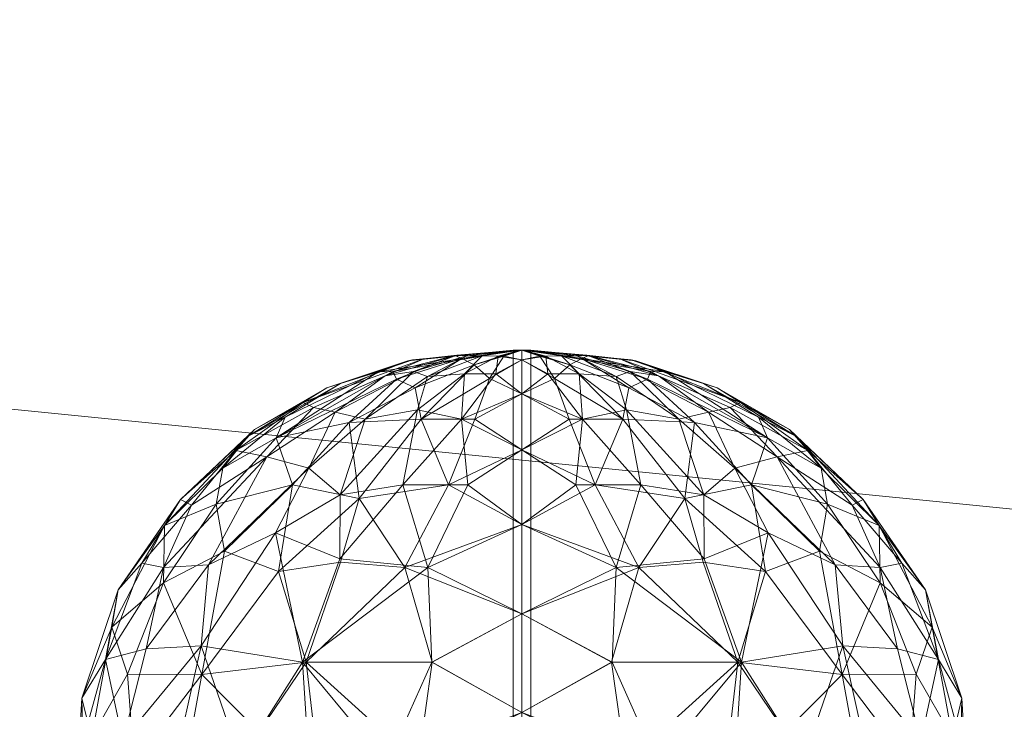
# Model space of a CAD drawing. Header units: inches. Extents: x 15 to 638, y -384 to 556.
# Tile 236 of 256: x 576.92 to 579.03, y 78.41 to 79.89. Entities that reach past the tile are written whole.
import ezdxf

# ---------------------------------------------------------------- set-up
doc = ezdxf.new("R2010")
doc.units = ezdxf.units.IN
doc.header["$MEASUREMENT"] = 0
for name, color, linetype, lineweight in [('A-CLNG', 13, 'Continuous', 9), ('A-DOOR', 31, 'Continuous', 9), ('A-FLOR', 192, 'Continuous', 9), ('A-ROOF', 132, 'Continuous', 9)]:
    doc.layers.add(name, color=color, linetype=linetype, lineweight=lineweight)

# ---------------------------------------------------------------- blocks, each defined once
blk = doc.blocks.new('Planitar - Single Door - 2_6-5512266-_3D_')
at = {"layer": 'A-DOOR'}
mesh = blk.add_polyface(dxfattribs=at)
corners = [(-12.6435, 3.9885, 39.8793), (-12.6285, 3.9823, 39.8191), (-12.7686, 3.9377, 39.7398), (-12.776, 3.954, 39.8213), (-12.5121, 4, 39.993), (-12.8077, 3.9534, 39.8796), (-12.7342, 3.9793, 39.9704), (-12.5155, 4, 39.9965), (-12.503, 4, 39.984), (-12.6024, 3.9684, 39.7387), (-12.506, 4, 39.987), (-12.6393, 3.9894, 40.1171), (-12.509, 4, 40.01), (-12.5121, 4, 40.007), (-12.5511, 3.9871, 40.1894), (-12.6226, 3.949, 40.3209), (-12.5556, 3.949, 40.339), (-12.503, 4, 40.016), (-12.5, 4, 40.019), (-12.5387, 3.9873, 39.8094), (-12.5697, 3.9395, 39.6373), (-12.585, 3.9877, 40.1726), (-12.5, 4, 39.981), (-12.5, 3.979, 39.7623), (-12.7018, 3.9437, 40.2959), (-12.7097, 3.9812, 40.0876), (-12.5155, 4, 40.0035), (-12.744, 3.977, 40.0353), (-12.519, 4, 40), (-12.7924, 3.9449, 40.2012), (-12.5, 3.979, 40.2377), (-12.506, 4, 40.013), (-12.7321, 3.9539, 40.2332), (-12.6178, 3.9881, 40.149), (-12.509, 4, 39.99)]
mesh.append_faces([[corners[k] for k in face] for face in [(8, 9, 10), (17, 14, 18), (22, 19, 8), (28, 27, 26), (34, 0, 4)]], dxfattribs={"vtx0": -1, "vtx1": -1})
mesh.append_faces([[corners[k] for k in face] for face in [(0, 1, 2), (0, 3, 4), (5, 6, 7), (14, 15, 16), (10, 9, 1), (9, 19, 20), (15, 14, 21), (17, 21, 14), (15, 21, 24), (26, 27, 25), (9, 8, 19), (23, 20, 19), (6, 27, 28), (25, 29, 11), (30, 14, 16), (32, 33, 11), (11, 33, 12), (25, 11, 13), (32, 11, 29), (24, 21, 33), (31, 33, 21), (33, 32, 24), (1, 0, 34), (3, 0, 2), (4, 3, 5)]], dxfattribs={"vtx0": -1, "vtx1": -1, "vtx2": -1})
mesh.append_faces([[corners[k] for k in face] for face in [(11, 12, 13), (25, 13, 26), (6, 28, 7), (21, 17, 31)]], dxfattribs={"vtx0": -1, "vtx2": -1})
mesh.append_faces([[corners[k] for k in face] for face in [(22, 23, 19), (7, 4, 5), (30, 18, 14), (31, 12, 33), (34, 10, 1)]], dxfattribs={"vtx1": -1, "vtx2": -1})
mesh = blk.add_polyface(dxfattribs=at)
corners = [(-12.5, 4, 39.981), (-12.519, 4, 40), (-12.5, 4, 40.019), (-12.5, 2.5, 40.019), (-12.519, 2.5, 40), (-12.5, 2.5, 39.981)]
mesh.append_faces([[corners[k] for k in face] for face in [(2, 3, 4, 1)]], dxfattribs={"vtx2": -1})
mesh.append_faces([[corners[k] for k in face] for face in [(4, 5, 0, 1)]], dxfattribs={"vtx3": -1})
mesh = blk.add_polyface(dxfattribs=at)
corners = [(-12.5, 4, 40.019), (-12.481, 4, 40), (-12.5, 4, 39.981), (-12.5, 2.5, 39.981), (-12.481, 2.5, 40), (-12.5, 2.5, 40.019)]
mesh.append_faces([[corners[k] for k in face] for face in [(2, 3, 4, 1)]], dxfattribs={"vtx2": -1})
mesh.append_faces([[corners[k] for k in face] for face in [(4, 5, 0, 1)]], dxfattribs={"vtx3": -1})
mesh = blk.add_polyface(dxfattribs=at)
corners = [(-12.3565, 3.9885, 40.1207), (-12.3715, 3.9823, 40.1809), (-12.2314, 3.9377, 40.2602), (-12.224, 3.954, 40.1787), (-12.4879, 4, 40.007), (-12.1923, 3.9534, 40.1204), (-12.2658, 3.9793, 40.0296), (-12.4845, 4, 40.0035), (-12.497, 4, 40.016), (-12.3976, 3.9684, 40.2613), (-12.494, 4, 40.013), (-12.3607, 3.9894, 39.8829), (-12.491, 4, 39.99), (-12.4879, 4, 39.993), (-12.4489, 3.9871, 39.8106), (-12.3774, 3.949, 39.6791), (-12.4444, 3.949, 39.661), (-12.497, 4, 39.984), (-12.5, 4, 39.981), (-12.4613, 3.9873, 40.1906), (-12.4303, 3.9395, 40.3627), (-12.415, 3.9877, 39.8274), (-12.5, 4, 40.019), (-12.5, 3.979, 40.2377), (-12.2982, 3.9437, 39.7041), (-12.2903, 3.9812, 39.9124), (-12.4845, 4, 39.9965), (-12.256, 3.977, 39.9647), (-12.481, 4, 40), (-12.2076, 3.9449, 39.7988), (-12.5, 3.979, 39.7623), (-12.494, 4, 39.987), (-12.2679, 3.9539, 39.7668), (-12.3822, 3.9881, 39.851), (-12.491, 4, 40.01)]
mesh.append_faces([[corners[k] for k in face] for face in [(8, 9, 10), (17, 14, 18), (22, 19, 8), (28, 27, 26), (34, 0, 4)]], dxfattribs={"vtx0": -1, "vtx1": -1})
mesh.append_faces([[corners[k] for k in face] for face in [(0, 1, 2), (0, 3, 4), (5, 6, 7), (14, 15, 16), (10, 9, 1), (9, 19, 20), (15, 14, 21), (17, 21, 14), (15, 21, 24), (26, 27, 25), (9, 8, 19), (23, 20, 19), (6, 27, 28), (25, 29, 11), (30, 14, 16), (32, 33, 11), (11, 33, 12), (25, 11, 13), (32, 11, 29), (24, 21, 33), (31, 33, 21), (33, 32, 24), (1, 0, 34), (3, 0, 2), (4, 3, 5)]], dxfattribs={"vtx0": -1, "vtx1": -1, "vtx2": -1})
mesh.append_faces([[corners[k] for k in face] for face in [(11, 12, 13), (25, 13, 26), (6, 28, 7), (21, 17, 31)]], dxfattribs={"vtx0": -1, "vtx2": -1})
mesh.append_faces([[corners[k] for k in face] for face in [(22, 23, 19), (7, 4, 5), (30, 18, 14), (31, 12, 33), (34, 10, 1)]], dxfattribs={"vtx1": -1, "vtx2": -1})
mesh = blk.add_polyface(dxfattribs=at)
corners = [(-12.946, 3.8771, 40.2263), (-13.0463, 3.7715, 40.3468), (-12.8995, 3.8669, 40.3286), (-12.9178, 3.9193, 40.0001), (-12.9683, 3.8878, 40.1105), (-12.744, 3.977, 40.0353), (-12.9912, 3.7113, 39.4884), (-12.8487, 3.6821, 39.3524), (-13.0214, 3.5258, 39.3361), (-12.89, 3.5533, 40.7309), (-12.8894, 3.6901, 40.6158), (-13.0273, 3.6089, 40.5915), (-12.8882, 3.5463, 39.2635), (-12.7547, 3.7113, 40.6619), (-12.6921, 3.3316, 39.0964), (-12.9621, 3.3316, 39.2001), (-12.7506, 3.5344, 39.1989), (-12.8698, 3.8452, 39.5912), (-12.9562, 3.747, 40.4959), (-13.0726, 3.8297, 40.0362), (-12.9698, 3.3316, 40.7954), (-12.7016, 3.5344, 40.8148), (-12.7686, 3.9377, 39.7398), (-13.0261, 3.8121, 39.7167), (-12.7097, 3.9812, 40.0876), (-12.7342, 3.9793, 39.9704), (-12.8886, 3.9288, 39.924), (-12.8077, 3.9534, 39.8796), (-13.0878, 3.8151, 39.9163), (-12.776, 3.954, 39.8213), (-13.1121, 3.7853, 40.1535), (-12.7321, 3.9539, 40.2332), (-12.7924, 3.9449, 40.2012), (-12.7159, 3.8522, 39.5043), (-12.7237, 3.8724, 40.4562), (-12.8358, 3.8522, 40.4238), (-13.0067, 3.8568, 39.8327)]
mesh.append_faces([[corners[k] for k in face] for face in [(0, 1, 2), (3, 4, 5), (6, 7, 8), (9, 10, 11), (8, 7, 12), (13, 10, 9), (14, 15, 16), (12, 15, 8), (7, 6, 17), (11, 10, 18), (1, 18, 2), (3, 19, 4), (11, 20, 9), (20, 21, 9), (22, 17, 23), (4, 0, 24), (25, 26, 3), (26, 25, 27), (19, 3, 28), (23, 27, 29), (4, 24, 5), (0, 30, 1), (31, 32, 2), (33, 7, 17), (23, 17, 6), (23, 29, 22), (34, 35, 10), (18, 10, 35), (2, 18, 35), (36, 27, 23), (28, 3, 26), (7, 16, 12), (15, 12, 16), (31, 2, 35), (0, 2, 32), (24, 0, 32), (30, 0, 4), (28, 26, 36), (27, 36, 26)]], dxfattribs={"vtx0": -1, "vtx1": -1, "vtx2": -1})
mesh = blk.add_polyface(dxfattribs=at)
corners = [(-12.6294, 3.8522, 40.525), (-12.5, 3.7868, 40.6292), (-12.5, 3.9065, 40.445), (-12.5556, 3.949, 40.339), (-12.5, 3.979, 40.2377), (-12.7547, 3.7113, 40.6619), (-12.89, 3.5533, 40.7309), (-12.7016, 3.5344, 40.8148), (-12.6158, 3.7113, 40.6997), (-12.5, 3.6268, 40.7796), (-12.5, 3.7868, 39.3708), (-12.601, 3.8522, 39.4688), (-12.5, 3.9065, 39.555), (-12.693, 3.3316, 40.9034), (-12.5, 3.4355, 40.8877), (-12.5697, 3.9395, 39.6373), (-12.5, 3.979, 39.7623), (-12.5, 3.4355, 39.1123), (-12.7506, 3.5344, 39.1989), (-12.5, 3.6268, 39.2204), (-12.6568, 3.7113, 39.3083), (-12.7159, 3.8522, 39.5043), (-12.8487, 3.6821, 39.3524), (-12.7237, 3.8724, 40.4562), (-12.7287, 3.9194, 39.6506), (-12.7686, 3.9377, 39.7398), (-12.6285, 3.9823, 39.8191), (-12.8698, 3.8452, 39.5912), (-12.6226, 3.949, 40.3209), (-12.9698, 3.3316, 40.7954), (-12.6921, 3.3316, 39.0964), (-12.6024, 3.9684, 39.7387), (-12.744, 3.977, 40.0353), (-12.7342, 3.9793, 39.9704), (-12.9178, 3.9193, 40.0001), (-12.8358, 3.8522, 40.4238), (-12.7018, 3.9437, 40.2959), (-12.7321, 3.9539, 40.2332), (-12.8894, 3.6901, 40.6158)]
mesh.append_faces([[corners[k] for k in face] for face in [(10, 11, 12), (9, 7, 14), (12, 15, 16), (17, 18, 19), (19, 20, 10)]], dxfattribs={"vtx0": -1, "vtx1": -1})
mesh.append_faces([[corners[k] for k in face] for face in [(5, 6, 7), (0, 2, 3), (7, 13, 14), (19, 18, 20), (21, 20, 22), (8, 7, 9), (23, 5, 0), (11, 15, 12), (24, 25, 26), (27, 25, 24), (23, 0, 28), (8, 0, 5), (22, 20, 18), (11, 20, 21), (29, 13, 7), (18, 17, 30), (20, 11, 10), (15, 21, 31), (21, 15, 11), (32, 33, 34), (0, 8, 1), (7, 8, 5), (0, 3, 28), (35, 23, 36), (35, 36, 37), (24, 31, 21), (31, 24, 26), (21, 27, 24), (36, 23, 28), (23, 38, 5)]], dxfattribs={"vtx0": -1, "vtx1": -1, "vtx2": -1})
mesh.append_faces([[corners[k] for k in face] for face in [(0, 1, 2), (3, 2, 4), (8, 9, 1)]], dxfattribs={"vtx0": -1, "vtx2": -1})
mesh = blk.add_polyface(dxfattribs=at)
corners = [(-12.3706, 3.8522, 39.475), (-12.5, 3.7868, 39.3708), (-12.5, 3.9065, 39.555), (-12.4444, 3.949, 39.661), (-12.5, 3.979, 39.7623), (-12.2453, 3.7113, 39.3381), (-12.11, 3.5533, 39.2691), (-12.2984, 3.5344, 39.1852), (-12.3842, 3.7113, 39.3003), (-12.5, 3.6268, 39.2204), (-12.5, 3.7868, 40.6292), (-12.399, 3.8522, 40.5312), (-12.5, 3.9065, 40.445), (-12.307, 3.3316, 39.0966), (-12.5, 3.4355, 39.1123), (-12.4303, 3.9395, 40.3627), (-12.5, 3.979, 40.2377), (-12.5, 3.4355, 40.8877), (-12.2494, 3.5344, 40.8011), (-12.5, 3.6268, 40.7796), (-12.3432, 3.7113, 40.6917), (-12.2841, 3.8522, 40.4957), (-12.1513, 3.6821, 40.6476), (-12.2763, 3.8724, 39.5438), (-12.2713, 3.9194, 40.3494), (-12.2314, 3.9377, 40.2602), (-12.3715, 3.9823, 40.1809), (-12.1302, 3.8452, 40.4088), (-12.3774, 3.949, 39.6791), (-12.0302, 3.3316, 39.2046), (-12.3079, 3.3316, 40.9036), (-12.3976, 3.9684, 40.2613), (-12.256, 3.977, 39.9647), (-12.2658, 3.9793, 40.0296), (-12.0822, 3.9193, 39.9999), (-12.1642, 3.8522, 39.5762), (-12.2982, 3.9437, 39.7041), (-12.2679, 3.9539, 39.7668), (-12.1105, 3.6901, 39.3842)]
mesh.append_faces([[corners[k] for k in face] for face in [(10, 11, 12), (9, 7, 14), (12, 15, 16), (17, 18, 19), (19, 20, 10)]], dxfattribs={"vtx0": -1, "vtx1": -1})
mesh.append_faces([[corners[k] for k in face] for face in [(5, 6, 7), (0, 2, 3), (7, 13, 14), (19, 18, 20), (21, 20, 22), (8, 7, 9), (23, 5, 0), (11, 15, 12), (24, 25, 26), (27, 25, 24), (23, 0, 28), (8, 0, 5), (22, 20, 18), (11, 20, 21), (29, 13, 7), (18, 17, 30), (20, 11, 10), (15, 21, 31), (21, 15, 11), (32, 33, 34), (0, 8, 1), (7, 8, 5), (0, 3, 28), (35, 23, 36), (35, 36, 37), (24, 31, 21), (31, 24, 26), (21, 27, 24), (36, 23, 28), (23, 38, 5)]], dxfattribs={"vtx0": -1, "vtx1": -1, "vtx2": -1})
mesh.append_faces([[corners[k] for k in face] for face in [(0, 1, 2), (3, 2, 4), (8, 9, 1)]], dxfattribs={"vtx0": -1, "vtx2": -1})
mesh = blk.add_polyface(dxfattribs=at)
corners = [(-12.054, 3.8771, 39.7737), (-11.9537, 3.7715, 39.6532), (-12.1005, 3.8669, 39.6714), (-12.0822, 3.9193, 39.9999), (-12.0317, 3.8878, 39.8895), (-12.256, 3.977, 39.9647), (-12.0088, 3.7113, 40.5116), (-12.1513, 3.6821, 40.6476), (-11.9786, 3.5258, 40.6639), (-12.11, 3.5533, 39.2691), (-12.1105, 3.6901, 39.3842), (-11.9727, 3.6089, 39.4085), (-12.1118, 3.5463, 40.7365), (-12.2453, 3.7113, 39.3381), (-12.3079, 3.3316, 40.9036), (-12.0379, 3.3316, 40.7999), (-12.2494, 3.5344, 40.8011), (-12.1302, 3.8452, 40.4088), (-12.0438, 3.747, 39.5041), (-11.9274, 3.8297, 39.9638), (-12.0302, 3.3316, 39.2046), (-12.2984, 3.5344, 39.1852), (-12.2314, 3.9377, 40.2602), (-11.9739, 3.8121, 40.2833), (-12.2903, 3.9812, 39.9124), (-12.2658, 3.9793, 40.0296), (-12.1114, 3.9288, 40.076), (-12.1923, 3.9534, 40.1204), (-11.9122, 3.8151, 40.0837), (-12.224, 3.954, 40.1787), (-12.2679, 3.9539, 39.7668), (-12.2076, 3.9449, 39.7988), (-12.2841, 3.8522, 40.4957), (-12.2763, 3.8724, 39.5438), (-12.1642, 3.8522, 39.5762), (-11.9933, 3.8568, 40.1673), (-11.8879, 3.7853, 39.8465)]
mesh.append_faces([[corners[k] for k in face] for face in [(0, 1, 2), (3, 4, 5), (6, 7, 8), (9, 10, 11), (8, 7, 12), (13, 10, 9), (14, 15, 16), (12, 15, 8), (7, 6, 17), (11, 10, 18), (1, 18, 2), (3, 19, 4), (11, 20, 9), (20, 21, 9), (22, 17, 23), (4, 0, 24), (25, 26, 3), (26, 25, 27), (19, 3, 28), (23, 27, 29), (4, 24, 5), (30, 31, 2), (32, 7, 17), (23, 17, 6), (23, 29, 22), (33, 34, 10), (18, 10, 34), (2, 18, 34), (35, 27, 23), (28, 3, 26), (7, 16, 12), (15, 12, 16), (30, 2, 34), (0, 2, 31), (24, 0, 31), (36, 0, 4), (28, 26, 35), (27, 35, 26)]], dxfattribs={"vtx0": -1, "vtx1": -1, "vtx2": -1})
mesh = blk.add_polyface(dxfattribs=at)
corners = [(-13.1405, 3.7469, 39.7906), (-13.2648, 3.6243, 39.8395), (-13.0878, 3.8151, 39.9163), (-13.0067, 3.8568, 39.8327), (-13.0261, 3.8121, 39.7167), (-13.1369, 3.5698, 39.4861), (-12.9912, 3.7113, 39.4884), (-13.0214, 3.5258, 39.3361), (-13.1708, 3.5401, 40.4992), (-13.0463, 3.7715, 40.3468), (-13.267, 3.5344, 40.341), (-13.2306, 3.6805, 40.0964), (-12.9621, 3.3316, 39.2001), (-13.1854, 3.3055, 39.3704), (-13.2671, 3.5016, 39.6176), (-13.3444, 3.3065, 39.6092), (-13.378, 3.4069, 39.8068), (-13.1542, 3.6702, 39.6424), (-13.1868, 3.3671, 40.6015), (-12.9698, 3.3316, 40.7954), (-13.0273, 3.6089, 40.5915), (-12.9683, 3.8878, 40.1105), (-13.0726, 3.8297, 40.0362), (-13.1121, 3.7853, 40.1535), (-13.2072, 3.6682, 40.2414), (-13.3136, 3.5439, 40.183), (-13.364, 3.4866, 40.0321), (-13.4418, 3.255, 39.9925), (-13.3916, 3.3374, 40.2353), (-12.9562, 3.747, 40.4959), (-13.3042, 3.3604, 40.4367)]
mesh.append_faces([[corners[k] for k in face] for face in [(0, 1, 2), (3, 4, 0), (5, 6, 7), (8, 9, 10), (11, 2, 1), (12, 13, 7), (13, 14, 5), (14, 15, 16), (0, 17, 1), (18, 19, 20), (8, 18, 20), (21, 22, 23), (6, 5, 17), (13, 5, 7), (17, 5, 14), (17, 14, 1), (6, 17, 4), (14, 16, 1), (10, 24, 25), (1, 16, 26), (9, 23, 24), (26, 16, 27), (1, 26, 11), (25, 28, 10), (2, 11, 22), (23, 22, 11), (24, 23, 11), (25, 11, 26), (9, 24, 10), (11, 25, 24), (28, 25, 26), (8, 29, 9), (8, 20, 29), (30, 8, 10), (8, 30, 18), (28, 30, 10), (3, 0, 2), (17, 0, 4)]], dxfattribs={"vtx0": -1, "vtx1": -1, "vtx2": -1})
mesh = blk.add_polyface(dxfattribs=at)
corners = [(-11.8595, 3.7469, 40.2094), (-11.7352, 3.6243, 40.1605), (-11.9122, 3.8151, 40.0837), (-11.9933, 3.8568, 40.1673), (-11.9739, 3.8121, 40.2833), (-11.8631, 3.5698, 40.5139), (-12.0088, 3.7113, 40.5116), (-11.9786, 3.5258, 40.6639), (-11.8292, 3.5401, 39.5008), (-11.9537, 3.7715, 39.6532), (-11.733, 3.5344, 39.659), (-11.7694, 3.6805, 39.9036), (-12.0379, 3.3316, 40.7999), (-11.8146, 3.3055, 40.6296), (-11.7329, 3.5016, 40.3824), (-11.6556, 3.3065, 40.3908), (-11.622, 3.4069, 40.1932), (-11.8458, 3.6702, 40.3576), (-11.8132, 3.3671, 39.3985), (-12.0302, 3.3316, 39.2046), (-11.9727, 3.6089, 39.4085), (-12.0317, 3.8878, 39.8895), (-11.9274, 3.8297, 39.9638), (-11.8879, 3.7853, 39.8465), (-11.7928, 3.6682, 39.7586), (-11.6864, 3.5439, 39.817), (-11.636, 3.4866, 39.9679), (-11.5582, 3.255, 40.0075), (-11.6084, 3.3374, 39.7647), (-12.054, 3.8771, 39.7737), (-12.0438, 3.747, 39.5041), (-11.6958, 3.3604, 39.5633)]
mesh.append_faces([[corners[k] for k in face] for face in [(0, 1, 2), (3, 4, 0), (5, 6, 7), (8, 9, 10), (11, 2, 1), (12, 13, 7), (13, 14, 5), (14, 15, 16), (0, 17, 1), (18, 19, 20), (8, 18, 20), (21, 22, 23), (6, 5, 17), (13, 5, 7), (17, 5, 14), (17, 14, 1), (6, 17, 4), (14, 16, 1), (10, 24, 25), (1, 16, 26), (9, 23, 24), (26, 16, 27), (1, 26, 11), (25, 28, 10), (2, 11, 22), (23, 22, 11), (24, 23, 11), (29, 23, 9), (25, 11, 26), (9, 24, 10), (11, 25, 24), (28, 25, 26), (8, 30, 9), (8, 20, 30), (31, 8, 10), (8, 31, 18), (28, 31, 10), (3, 0, 2), (17, 0, 4)]], dxfattribs={"vtx0": -1, "vtx1": -1, "vtx2": -1})
mesh = blk.add_polyface(dxfattribs=at)
corners = [(-13.1701, 2.8957, 40.6572), (-13.1027, 3.1229, 40.7436), (-13.2516, 3.0774, 40.594), (-13.252, 2.8127, 39.475), (-13.3502, 2.9353, 39.5852), (-13.2183, 3.125, 39.3675), (-13.4152, 2.807, 39.9866), (-13.4301, 2.9717, 40.1991), (-13.4548, 3.0327, 39.9413), (-13.1854, 3.3055, 39.3704), (-13.33, 3.1146, 39.5227), (-13.3042, 3.3604, 40.4367), (-13.354, 3.1636, 40.4263), (-13.1868, 3.3671, 40.6015), (-13.3444, 3.3065, 39.6092), (-13.4418, 3.255, 39.9925), (-13.3916, 3.3374, 40.2353), (-13.364, 3.4866, 40.0321), (-13.3112, 2.8028, 40.4212), (-13.3502, 2.6848, 40.1691), (-13.3219, 2.7602, 39.6354), (-13.4071, 2.8878, 39.7655), (-13.378, 3.4069, 39.8068), (-13.4217, 3.1707, 39.7546), (-13.1301, 2.6424, 40.563), (-13.3373, 2.9821, 40.4539), (-13.4397, 3.1622, 40.1677), (-13.357, 2.7006, 39.8272), (-13.2671, 3.5016, 39.6176), (-13.1107, 3.0085, 39.2659)]
mesh.append_faces([[corners[k] for k in face] for face in [(0, 1, 2), (3, 4, 5), (6, 7, 8), (9, 5, 10), (11, 12, 13), (10, 5, 4), (9, 10, 14), (15, 16, 17), (18, 7, 19), (2, 13, 12), (20, 21, 4), (22, 23, 15), (24, 0, 18), (25, 0, 2), (18, 25, 7), (26, 12, 16), (8, 15, 23), (23, 14, 10), (26, 16, 15), (11, 16, 12), (4, 23, 10), (8, 23, 21), (6, 8, 21), (26, 8, 7), (6, 21, 27), (7, 6, 19), (20, 27, 21), (22, 14, 23), (9, 14, 28), (13, 2, 1), (25, 2, 12), (7, 25, 12), (0, 25, 18), (3, 5, 29), (20, 4, 3), (23, 4, 21), (8, 26, 15), (12, 26, 7)]], dxfattribs={"vtx0": -1, "vtx1": -1, "vtx2": -1})
mesh = blk.add_polyface(dxfattribs=at)
corners = [(-11.8299, 2.8957, 39.3428), (-11.8973, 3.1229, 39.2564), (-11.7484, 3.0774, 39.406), (-11.748, 2.8127, 40.525), (-11.6498, 2.9353, 40.4148), (-11.7817, 3.125, 40.6325), (-11.5848, 2.807, 40.0134), (-11.5699, 2.9717, 39.8009), (-11.5452, 3.0327, 40.0587), (-11.8146, 3.3055, 40.6296), (-11.67, 3.1146, 40.4773), (-11.6958, 3.3604, 39.5633), (-11.646, 3.1636, 39.5737), (-11.8132, 3.3671, 39.3985), (-11.6556, 3.3065, 40.3908), (-11.5582, 3.255, 40.0075), (-11.6084, 3.3374, 39.7647), (-11.636, 3.4866, 39.9679), (-11.6888, 2.8028, 39.5788), (-11.6498, 2.6848, 39.8309), (-11.6781, 2.7602, 40.3646), (-11.5929, 2.8878, 40.2345), (-11.622, 3.4069, 40.1932), (-11.5783, 3.1707, 40.2454), (-11.8699, 2.6424, 39.437), (-11.6627, 2.9821, 39.5461), (-11.5603, 3.1622, 39.8323), (-11.643, 2.7006, 40.1728), (-11.7329, 3.5016, 40.3824), (-11.9366, 3.1819, 40.7683), (-11.8893, 3.0085, 40.7341)]
mesh.append_faces([[corners[k] for k in face] for face in [(0, 1, 2), (3, 4, 5), (6, 7, 8), (9, 5, 10), (11, 12, 13), (10, 5, 4), (9, 10, 14), (15, 16, 17), (18, 7, 19), (2, 13, 12), (4, 20, 21), (22, 23, 15), (24, 0, 18), (25, 0, 2), (18, 25, 7), (26, 12, 16), (8, 15, 23), (23, 14, 10), (26, 16, 15), (11, 16, 12), (4, 23, 10), (8, 23, 21), (6, 8, 21), (26, 8, 7), (6, 21, 27), (7, 6, 19), (20, 27, 21), (22, 14, 23), (9, 14, 28), (13, 2, 1), (25, 2, 12), (7, 25, 12), (0, 25, 18), (29, 5, 9), (3, 5, 30), (20, 4, 3), (23, 4, 21), (8, 26, 15), (12, 26, 7)]], dxfattribs={"vtx0": -1, "vtx1": -1, "vtx2": -1})
mesh = blk.add_polyface(dxfattribs=at)
corners = [(-12.7896, 3.1146, 40.9126), (-12.7085, 2.8957, 40.9151), (-12.5, 3.0046, 40.9546), (-12.9785, 2.9138, 39.1884), (-13.1107, 3.0085, 39.2659), (-12.9328, 3.0787, 39.1453), (-12.5, 3.0046, 39.0454), (-12.8146, 2.8957, 39.1157), (-12.7222, 3.1146, 39.0687), (-12.5, 3.2241, 40.9471), (-12.5, 3.4355, 40.8877), (-12.693, 3.3316, 40.9034), (-12.9608, 2.9277, 40.8246), (-12.8578, 2.6877, 40.791), (-12.5, 2.7896, 39.0904), (-12.6921, 3.3316, 39.0964), (-12.5, 3.2241, 39.0529), (-12.5, 3.4355, 39.1123), (-12.7014, 2.6877, 39.1555), (-13.1701, 2.8957, 40.6572), (-13.1027, 3.1229, 40.7436), (-12.9548, 3.0989, 40.843), (-12.5, 2.7896, 40.9096), (-13.0308, 2.7613, 40.7262), (-12.9698, 3.3316, 40.7954), (-12.6686, 2.6877, 40.8517), (-12.9621, 3.3316, 39.2001), (-13.0634, 3.1819, 39.2317), (-13.1868, 3.3671, 40.6015), (-13.0984, 2.834, 39.2967), (-13.2183, 3.125, 39.3675), (-13.1854, 3.3055, 39.3704), (-12.8466, 2.6393, 39.2312), (-12.9995, 2.6877, 39.2899), (-13.252, 2.8127, 39.475), (-13.1301, 2.6424, 40.563)]
mesh.append_faces([[corners[k] for k in face] for face in [(14, 7, 6), (16, 15, 17), (6, 8, 16), (2, 1, 22)]], dxfattribs={"vtx0": -1, "vtx1": -1})
mesh.append_faces([[corners[k] for k in face] for face in [(0, 1, 2), (3, 4, 5), (6, 7, 8), (1, 12, 13), (8, 15, 16), (7, 14, 18), (19, 12, 20), (20, 12, 21), (23, 13, 12), (11, 24, 0), (7, 3, 5), (12, 1, 0), (25, 1, 13), (21, 24, 20), (12, 19, 23), (7, 5, 8), (0, 9, 11), (26, 15, 8), (27, 26, 5), (1, 25, 22), (24, 28, 20), (29, 4, 3), (27, 5, 4), (26, 8, 5), (30, 27, 4), (31, 26, 27), (32, 3, 7), (29, 3, 33), (34, 4, 29), (19, 35, 23), (27, 30, 31), (12, 0, 21), (24, 21, 0)]], dxfattribs={"vtx0": -1, "vtx1": -1, "vtx2": -1})
mesh.append_faces([[corners[k] for k in face] for face in [(0, 2, 9)]], dxfattribs={"vtx0": -1, "vtx2": -1})
mesh.append_faces([[corners[k] for k in face] for face in [(9, 10, 11)]], dxfattribs={"vtx1": -1, "vtx2": -1})
mesh = blk.add_polyface(dxfattribs=at)
corners = [(-12.2104, 3.1146, 39.0874), (-12.2915, 2.8957, 39.0849), (-12.5, 3.0046, 39.0454), (-12.0215, 2.9138, 40.8116), (-11.8893, 3.0085, 40.7341), (-12.0672, 3.0787, 40.8547), (-12.5, 3.0046, 40.9546), (-12.1854, 2.8957, 40.8843), (-12.2778, 3.1146, 40.9313), (-12.5, 3.2241, 39.0529), (-12.5, 3.4355, 39.1123), (-12.307, 3.3316, 39.0966), (-12.0392, 2.9277, 39.1754), (-12.1422, 2.6877, 39.209), (-12.5, 2.7896, 40.9096), (-12.3079, 3.3316, 40.9036), (-12.5, 3.2241, 40.9471), (-12.5, 3.4355, 40.8877), (-12.2986, 2.6877, 40.8445), (-11.8299, 2.8957, 39.3428), (-11.8973, 3.1229, 39.2564), (-12.0452, 3.0989, 39.157), (-12.5, 2.7896, 39.0904), (-11.9692, 2.7613, 39.2738), (-12.0302, 3.3316, 39.2046), (-12.3314, 2.6877, 39.1483), (-12.0379, 3.3316, 40.7999), (-11.9366, 3.1819, 40.7683), (-11.8132, 3.3671, 39.3985), (-11.9016, 2.834, 40.7033), (-11.7817, 3.125, 40.6325), (-11.8146, 3.3055, 40.6296), (-12.1534, 2.6393, 40.7688), (-12.0005, 2.6877, 40.7101), (-11.748, 2.8127, 40.525), (-11.8699, 2.6424, 39.437)]
mesh.append_faces([[corners[k] for k in face] for face in [(14, 7, 6), (16, 15, 17), (6, 8, 16), (2, 1, 22)]], dxfattribs={"vtx0": -1, "vtx1": -1})
mesh.append_faces([[corners[k] for k in face] for face in [(0, 1, 2), (3, 4, 5), (6, 7, 8), (1, 12, 13), (8, 15, 16), (7, 14, 18), (19, 12, 20), (20, 12, 21), (23, 13, 12), (11, 24, 0), (7, 3, 5), (12, 1, 0), (25, 1, 13), (21, 24, 20), (12, 19, 23), (7, 5, 8), (0, 9, 11), (26, 15, 8), (27, 26, 5), (1, 25, 22), (24, 28, 20), (29, 4, 3), (27, 5, 4), (26, 8, 5), (30, 27, 4), (31, 26, 27), (32, 3, 7), (29, 3, 33), (34, 4, 29), (19, 35, 23), (12, 0, 21), (24, 21, 0)]], dxfattribs={"vtx0": -1, "vtx1": -1, "vtx2": -1})
mesh.append_faces([[corners[k] for k in face] for face in [(0, 2, 9)]], dxfattribs={"vtx0": -1, "vtx2": -1})
mesh.append_faces([[corners[k] for k in face] for face in [(9, 10, 11)]], dxfattribs={"vtx1": -1, "vtx2": -1})

msp = doc.modelspace()

# ---------------------------------------------------------------- block references
at = {"layer": 'A-DOOR'}
msp.add_blockref('Planitar - Single Door - 2_6-5512266-_3D_', (590.5, 75.1786), dxfattribs=at)

# ---------------------------------------------------------------- meshes
at = {"layer": 'A-CLNG'}
mesh = msp.add_polyface(dxfattribs=at)
corners = [(610, 267.75, 104.0472), (397.75, 267.75, 104.0472), (397.75, 40.625, 104.0472), (456.8214, 40.625, 104.0472), (456.8214, 75.75, 104.0472), (610, 75.75, 104.0472), (406.5, 197, 104.0472), (406.5, 180.5, 104.0472), (398, 180.5, 104.0472), (398, 197, 104.0472)]
mesh.append_faces([[corners[k] for k in face] for face in [(9, 1, 8), (2, 8, 1)]], dxfattribs={"vtx0": -1, "vtx1": -1})
mesh.append_faces([[corners[k] for k in face] for face in [(7, 4, 0, 6)]], dxfattribs={"vtx0": -1, "vtx1": -1, "vtx2": -1})
mesh.append_faces([[corners[k] for k in face] for face in [(1, 9, 6, 0)]], dxfattribs={"vtx0": -1, "vtx2": -1})
mesh.append_faces([[corners[k] for k in face] for face in [(4, 7, 8, 2)]], dxfattribs={"vtx0": -1, "vtx2": -1, "vtx3": -1})
mesh.append_faces([[corners[k] for k in face] for face in [(4, 5, 0), (2, 3, 4)]], dxfattribs={"vtx2": -1})
mesh = msp.add_polyface(dxfattribs=at)
corners = [(610, 267.75, 102), (610, 75.75, 102), (456.8214, 75.75, 102), (456.8214, 40.625, 102), (397.75, 40.625, 102), (397.75, 267.75, 102), (432.75, 243.5, 102), (432.75, 197.5, 102), (454.75, 197.5, 102), (454.75, 243.5, 102), (480, 243.5, 102), (480, 197.5, 102), (502, 197.5, 102), (502, 243.5, 102), (527.375, 243.375, 102), (527.375, 197.375, 102), (549.375, 197.375, 102), (549.375, 243.375, 102), (432.5714, 172.5, 102), (432.5714, 126.5, 102), (454.5714, 126.5, 102), (454.5714, 172.5, 102), (479.992, 172.3833, 102), (479.992, 126.3833, 102), (501.992, 126.3833, 102), (501.992, 172.3833, 102), (527.3671, 172.5083, 102), (527.3671, 126.5083, 102), (549.367, 126.5083, 102), (549.367, 172.5083, 102), (527.1339, 79.4286, 102), (573.1339, 79.4286, 102), (573.1339, 101.4286, 102), (527.1339, 101.4286, 102), (433.0714, 79.4286, 102), (479.0714, 79.4286, 102), (479.0714, 101.4286, 102), (433.0714, 101.4286, 102), (406.5, 197, 102), (398, 197, 102), (398, 180.5, 102), (406.5, 180.5, 102)]
mesh.append_faces([[corners[k] for k in face] for face in [(5, 40, 4), (21, 22, 20), (32, 1, 31)]], dxfattribs={"vtx0": -1, "vtx1": -1})
mesh.append_faces([[corners[k] for k in face] for face in [(37, 40, 19), (23, 36, 20, 22), (35, 30, 2, 34), (22, 8, 11, 25)]], dxfattribs={"vtx0": -1, "vtx1": -1, "vtx2": -1})
mesh.append_faces([[corners[k] for k in face] for face in [(24, 27, 33, 36)]], dxfattribs={"vtx0": -1, "vtx1": -1, "vtx2": -1, "vtx3": -1})
mesh.append_faces([[corners[k] for k in face] for face in [(5, 39, 40), (7, 41, 38, 6), (19, 40, 41, 18), (37, 19, 20, 36), (30, 35, 36, 33), (36, 23, 24), (27, 24, 25, 26), (28, 32, 33, 27)]], dxfattribs={"vtx0": -1, "vtx2": -1})
mesh.append_faces([[corners[k] for k in face] for face in [(6, 38, 39, 5), (7, 21, 18, 41), (21, 7, 8, 22), (25, 11, 12, 26), (12, 14, 15, 26), (0, 17, 14, 13), (29, 0, 1, 32)]], dxfattribs={"vtx0": -1, "vtx2": -1, "vtx3": -1})
mesh.append_faces([[corners[k] for k in face] for face in [(3, 4, 34, 2), (12, 13, 14), (28, 29, 32)]], dxfattribs={"vtx1": -1, "vtx2": -1})
mesh.append_faces([[corners[k] for k in face] for face in [(9, 6, 5, 10), (37, 34, 4, 40), (16, 17, 0, 29)]], dxfattribs={"vtx1": -1, "vtx2": -1, "vtx3": -1})
mesh.append_faces([[corners[k] for k in face] for face in [(1, 2, 30, 31), (8, 9, 10, 11), (13, 10, 5, 0), (15, 16, 29, 26)]], dxfattribs={"vtx1": -1, "vtx3": -1})
at = {"layer": 'A-FLOR'}
mesh = msp.add_polyface(dxfattribs=at)
corners = [(34.9919, -40.32, -2), (35.9919, -40.32, -2), (35.9919, 270, -2), (33.9919, 270, -2), (33.9919, 351, -2), (31.9919, 351, -2), (31.9919, 443, -2), (171.25, 443, -2), (171.25, 444, -2), (478.25, 444, -2), (478.25, 445.5, -2), (612, 445.5, -2), (612, 273.5, -2), (610, 273.5, -2), (610, -38.57, -2), (614.75, -38.57, -2), (614.75, -307.5, -2), (528, -307.5, -2), (528, -314.25, -2), (184.75, -314.25, -2), (184.75, -279.55, -2), (109.75, -279.55, -2), (109.75, -229.75, -2), (132.5, -229.75, -2), (132.5, -176.25, -2), (34.9919, -176.25, -2)]
mesh.append_faces([[corners[k] for k in face] for face in [(14, 17, 24)]], dxfattribs={"vtx0": -1, "vtx1": -1, "vtx2": -1})
mesh.append_faces([[corners[k] for k in face] for face in [(20, 23, 24, 17)]], dxfattribs={"vtx0": -1, "vtx2": -1, "vtx3": -1})
mesh.append_faces([[corners[k] for k in face] for face in [(19, 20, 17, 18)]], dxfattribs={"vtx1": -1})
mesh.append_faces([[corners[k] for k in face] for face in [(1, 2, 14, 24), (13, 14, 2, 7)]], dxfattribs={"vtx1": -1, "vtx2": -1, "vtx3": -1})
mesh.append_faces([[corners[k] for k in face] for face in [(25, 0, 1, 24), (21, 22, 23, 20), (9, 10, 11)]], dxfattribs={"vtx2": -1})
mesh.append_faces([[corners[k] for k in face] for face in [(2, 3, 4, 7), (7, 8, 9, 13), (11, 12, 13, 9)]], dxfattribs={"vtx2": -1, "vtx3": -1})
mesh.append_faces([[corners[k] for k in face] for face in [(4, 5, 6, 7), (14, 15, 16, 17)]], dxfattribs={"vtx3": -1})
mesh = msp.add_polyface(dxfattribs=at)
corners = [(34.9919, -40.32), (34.9919, -176.25), (132.5, -176.25), (132.5, -229.75), (109.75, -229.75), (109.75, -279.55), (184.75, -279.55), (184.75, -314.25), (528, -314.25), (528, -307.5), (614.75, -307.5), (614.75, -38.57), (610, -38.57), (610, 273.5), (612, 273.5), (612, 445.5), (478.25, 445.5), (478.25, 444), (171.25, 444), (171.25, 443), (31.9919, 443), (31.9919, 351), (33.9919, 351), (33.9919, 270), (35.9919, 270), (35.9919, -40.32)]
mesh.append_faces([[corners[k] for k in face] for face in [(9, 6, 7, 8)]], dxfattribs={"vtx0": -1})
mesh.append_faces([[corners[k] for k in face] for face in [(3, 6, 2)]], dxfattribs={"vtx0": -1, "vtx1": -1})
mesh.append_faces([[corners[k] for k in face] for face in [(2, 6, 9, 12)]], dxfattribs={"vtx0": -1, "vtx1": -1, "vtx2": -1, "vtx3": -1})
mesh.append_faces([[corners[k] for k in face] for face in [(24, 12, 13, 19), (12, 24, 25, 2)]], dxfattribs={"vtx0": -1, "vtx2": -1, "vtx3": -1})
mesh.append_faces([[corners[k] for k in face] for face in [(16, 17, 15)]], dxfattribs={"vtx1": -1})
mesh.append_faces([[corners[k] for k in face] for face in [(10, 11, 12, 9), (20, 21, 22, 19)]], dxfattribs={"vtx2": -1})
mesh.append_faces([[corners[k] for k in face] for face in [(13, 14, 15, 17), (17, 18, 19, 13), (22, 23, 24, 19)]], dxfattribs={"vtx2": -1, "vtx3": -1})
mesh.append_faces([[corners[k] for k in face] for face in [(3, 4, 5, 6), (25, 0, 1, 2)]], dxfattribs={"vtx3": -1})
at = {"layer": 'A-ROOF'}
mesh = msp.add_polyface(dxfattribs=at)
corners = [(614, 445.5, 132), (614, -33.5, 132), (33.9919, -33.5, 132), (33.9919, 445.5, 132)]
mesh.append_faces([[corners[k] for k in face] for face in [(0, 1, 2, 3)]])
mesh = msp.add_polyface(dxfattribs=at)
corners = [(33.9919, 445.5, 143.5), (33.9919, -33.5, 143.5), (614, -33.5, 143.5), (614, 445.5, 143.5)]
mesh.append_faces([[corners[k] for k in face] for face in [(0, 1, 2, 3)]])

doc.saveas('drawing.dxf')
